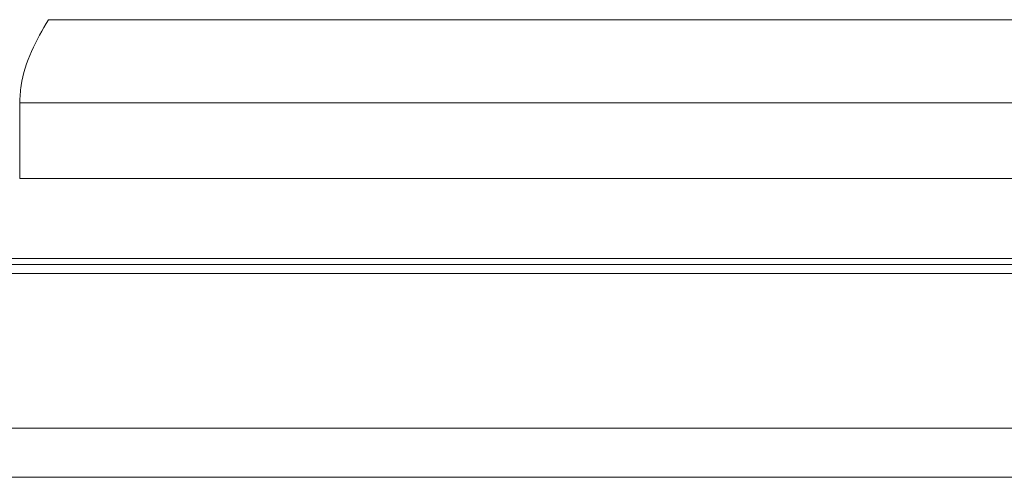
# Model space of a CAD drawing. Header units: millimetres. Extents: x 739 to 1274, y 165 to 336.
# Tile 4 of 50: x 1101 to 1141, y 193 to 211. Entities that reach past the tile are written whole.
import ezdxf

# ---------------------------------------------------------------- set-up
doc = ezdxf.new("R2010")
doc.units = ezdxf.units.MM
doc.header["$LTSCALE"] = 2
doc.layers.add('OUT', color=3, linetype='Continuous')

msp = doc.modelspace()

# ---------------------------------------------------------------- linework, layer by layer
at = {"layer": 'OUT', "color": 0, "linetype": 'Continuous', "lineweight": 15}
for p, q in [((1102.306, 211.14), (1171.976, 211.14)), ((1101.141, 204.683), (1101.141, 207.759)), ((1173.141, 207.759), (1101.141, 207.759)), ((1173.141, 204.683), (1101.141, 204.683)), ((1207.141, 201.433), (1067.141, 201.433)), ((1010.883, 201.179), (1261.141, 201.179)), ((1011.104, 200.826), (1261.141, 200.826)), ((1012.744, 194.533), (1261.141, 194.533)), ((957.141, 192.533), (1261.141, 192.533))]:
    msp.add_line(p, q, dxfattribs=at)
msp.add_open_spline([(1102.306, 211.14), (1102.067, 210.722), (1101.596, 209.901), (1101.19, 208.72), (1101.153, 207.993), (1101.141, 207.759)], degree=3, knots=[0, 0, 0, 0, 0.412795, 0.811228, 1, 1, 1, 1], dxfattribs=at)

doc.saveas('drawing.dxf')
